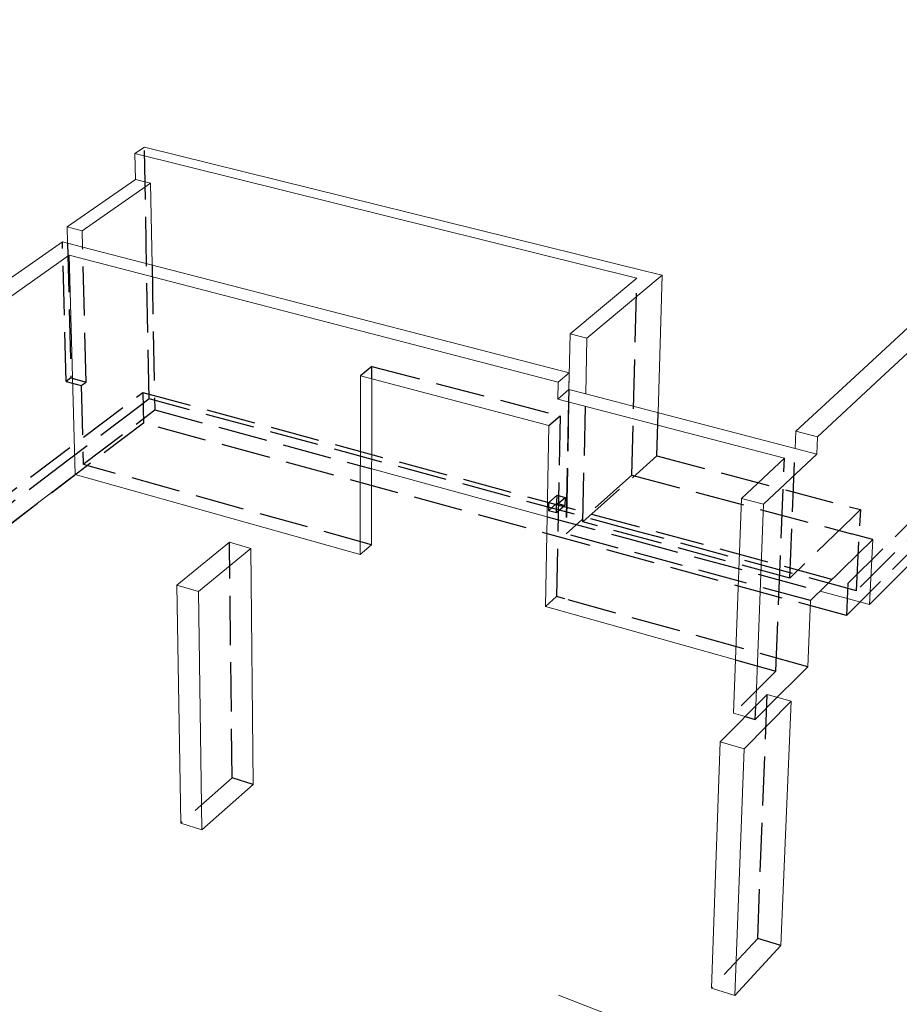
# Model space of a CAD drawing. Header units: millimetres. Extents: x 0 to 59400, y 0 to 42000.
# Tile 3 of 36: x 7900 to 11475, y 5518 to 9518. Entities that reach past the tile are written whole.
import ezdxf

# ---------------------------------------------------------------- set-up
doc = ezdxf.new("R2010")
doc.units = ezdxf.units.MM
doc.linetypes.add('______2', pattern=[270, 200, -70])
for name, color, linetype, lineweight in [('Standard', 7, 'Continuous', 25), ('Позиционная метка линия выноска', 7, 'Continuous', 13), ('Примечания', 7, 'Continuous', 13)]:
    doc.layers.add(name, color=color, linetype=linetype, lineweight=lineweight)

msp = doc.modelspace()

# ---------------------------------------------------------------- linework, layer by layer
at = {"layer": 'Standard', "color": 7, "linetype": 'Continuous', "lineweight": 18, "transparency": 33554687}
for p, q in [((11311.8, 8083.9), (12862.5, 9518.2)), ((12952.6, 9511.7), (11399.3, 8061.9)), ((8369, 8974.1), (8407.2, 9000.4)), ((8371.1, 8869.4), (8369, 8974.1)), ((10408.6, 8467.9), (8369, 8974.1)), ((8407.2, 9000.4), (10443.4, 8496.8)), ((8092.8, 8675.9), (8371.1, 8869.4)), ((8432.3, 8854.1), (8154.7, 8660)), ((8371.1, 8869.4), (8432.3, 8854.1)), ((8432.3, 8854.1), (8438.5, 8521.7)), ((8092.8, 8675.9), (8094.5, 8610.6)), ((8154.7, 8660), (8092.8, 8675.9)), ((8156.3, 8594.6), (8154.7, 8660)), ((8074.2, 8615.8), (3352.3, 5319.1)), ((8151.6, 8595.8), (8074.2, 8615.8)), ((3442, 5285.1), (8102, 8560.9)), ((8102, 8560.9), (8125.3, 7670.6)), ((10088.5, 8045.3), (8102, 8560.9)), ((8151.6, 8595.8), (10133.8, 8083.6)), ((10510.7, 8480.2), (10443.4, 8496.8)), ((10408.6, 8467.9), (10136.9, 8241.7)), ((10205.3, 8224.2), (10510.7, 8480.2)), ((10494.9, 7921), (10510.7, 8480.2)), ((10132.4, 8015.2), (10136.9, 8241.7)), ((10136.9, 8241.7), (10205.3, 8224.2)), ((10200.5, 7997.5), (10205.3, 8224.2)), ((10133.8, 8083.6), (10088.5, 8045.3)), ((10133.8, 8083.6), (10132.4, 8015.2)), ((11311.8, 8083.9), (11054.3, 7845.7)), ((9284.8, 8071.8), (9284.4, 7345.3)), ((10051.1, 7869.7), (9284.8, 8071.8)), ((9330.6, 7384.4), (9331.7, 8059.5)), ((10088.5, 8045.3), (10087.2, 7976.8)), ((11143.1, 7822.8), (11399.3, 8061.9)), ((10132.4, 8015.2), (10087.2, 7976.8)), ((10200.5, 7997.5), (10132.4, 8015.2)), ((10087.2, 7976.8), (11008.4, 7736.3)), ((11051.4, 7776.3), (10200.5, 7997.5)), ((10037.8, 7134), (10051.1, 7869.7)), ((11051.4, 7776.3), (11054.3, 7845.7)), ((11054.3, 7845.7), (11143.1, 7822.8)), ((11140.1, 7753.3), (11143.1, 7822.8)), ((11140.1, 7753.3), (11051.4, 7776.3)), ((11008.4, 7736.3), (10833.2, 7573.3)), ((11097.3, 7713), (11140.1, 7753.3)), ((9331.1, 7692.9), (10044.4, 7498.7)), ((10923, 7549.5), (11097.3, 7713)), ((4476.8, 4892.3), (8125.3, 7670.6)), ((8125.3, 7670.6), (9284.4, 7345.3)), ((10801.5, 6700), (10833.2, 7573.3)), ((10833.2, 7573.3), (10923, 7549.5)), ((10891.5, 6729.4), (10923, 7549.5)), ((11114.4, 7157.7), (11367.3, 7406.6)), ((11354.4, 7142.1), (11367.3, 7406.6)), ((8752.6, 7395), (8538.5, 7221.1)), ((8626.8, 7195.6), (8840.2, 7370.3)), ((8840.2, 7370.3), (8752.6, 7395)), ((8849.6, 6411.4), (8840.2, 7370.3)), ((9284.4, 7345.3), (9330.6, 7384.4)), ((11354.4, 7142.1), (11599.8, 7388.7)), ((8554.7, 6254), (8538.5, 7221.1)), ((8538.5, 7221.1), (8626.8, 7195.6)), ((8641.1, 6227.1), (8626.8, 7195.6)), ((11154, 7196.7), (11268.8, 7165.4)), ((11268.8, 7165.4), (11354.4, 7142.1)), ((10037.8, 7134), (10071.1, 7124.6)), ((10071.1, 7124.6), (10809.4, 6917.5)), ((11102.8, 6889.3), (11114.4, 7157.7)), ((11060.7, 6847), (11102.8, 6889.3)), ((10979.3, 6765.1), (11060.7, 6847)), ((10938.7, 6776.6), (10746.5, 6584.2)), ((11035.5, 6749.2), (10938.7, 6776.6)), ((10844.3, 6556), (11035.5, 6749.2)), ((10994, 5756.8), (11035.5, 6749.2)), ((10801.5, 6700), (10848.7, 6686.5)), ((10711.4, 5583.1), (10746.5, 6584.2)), ((10746.5, 6584.2), (10844.3, 6556)), ((10806.8, 5553.5), (10844.3, 6556)), ((8641.1, 6227.1), (8849.6, 6411.4)), ((8554.7, 6254), (8641.1, 6227.1)), ((10806.8, 5553.5), (10994, 5756.8)), ((10711.4, 5583.1), (10806.8, 5553.5))]:
    msp.add_line(p, q, dxfattribs=at)
at = {"layer": 'Позиционная метка линия выноска', "color": 7, "linetype": 'Continuous', "lineweight": 13, "transparency": 33554687}
msp.add_line((11606.9, 4963.4), (10090.1, 5555.4), dxfattribs=at)
at = {"layer": 'Примечания', "color": 7, "linetype": '______2', "lineweight": -3, "transparency": 33554687}
for p, q in [((8426.8, 7977.5), (8407.2, 9000.4)), ((11266.2, 7227.4), (12743.3, 8691)), ((12796.3, 8686.8), (11301.1, 7197.6)), ((8089.3, 8048.4), (8074.2, 8615.8)), ((8094.5, 8610.6), (8108.9, 8062.7)), ((8170, 8046.1), (8156.3, 8594.6)), ((12734, 8572.2), (11260.1, 7097)), ((8438.5, 8521.7), (8449.5, 7932.9)), ((10387.9, 7667.5), (10408.6, 8467.9)), ((9331.8, 8109.1), (9284.8, 8071.8)), ((9331.7, 8059.5), (9331.8, 8109.1)), ((9331.8, 8109.1), (10096.3, 7908.4)), ((8108.9, 8062.7), (8089.3, 8048.4)), ((8089.3, 8048.4), (8150.5, 8031.7)), ((8108.9, 8062.7), (8170, 8046.1)), ((8150.5, 8031.7), (8170, 8046.1)), ((3415.6, 4248.2), (8400.6, 8003.7)), ((8150.5, 8031.7), (8158.6, 7711.8)), ((8400.6, 8003.7), (8403, 7879.3)), ((8400.6, 8003.7), (11266.2, 7227.4)), ((10122.1, 7495.8), (10132.4, 8015.2)), ((10122.1, 7495.8), (10132.4, 8015.2)), ((10132.4, 8015.2), (10131.4, 7965.2)), ((8426.8, 7977.5), (8389.5, 7949.3)), ((10415.1, 7438), (8426.8, 7977.5)), ((10131.4, 7965.2), (10120.8, 7429.3)), ((10189.3, 7477.5), (10200.5, 7997.5)), ((8389.5, 7949.3), (8097.9, 7728.7)), ((8158.6, 7711.8), (8449.5, 7932.9)), ((8449.5, 7932.9), (9331.1, 7692.9)), ((10489.9, 7745.9), (10494.9, 7921)), ((10051.1, 7869.7), (10096.3, 7908.4)), ((10096.3, 7908.4), (10082.2, 7174.4)), ((8403, 7879.3), (3344.1, 4026.2)), ((11260.1, 7097), (8403, 7879.3)), ((11029.7, 7249.1), (11051.4, 7776.3)), ((8097.9, 7728.7), (3505.4, 4255.1)), ((10189.3, 7477.5), (10489.9, 7745.9)), ((10489.9, 7745.9), (11316.8, 7527.7)), ((10973.6, 6871.4), (11008.4, 7736.3)), ((8173.8, 7707.5), (8158.6, 7711.8)), ((9330.6, 7384.4), (8173.8, 7707.5)), ((10387.9, 7667.5), (10120.8, 7429.3)), ((10387.9, 7667.5), (11281.2, 7429.6)), ((10084.3, 7585.9), (10049.7, 7555.6)), ((10082.1, 7546.8), (10116.7, 7577.2)), ((10083.7, 7553.8), (10084.3, 7585.9)), ((10084.3, 7585.9), (10116.7, 7577.2)), ((10116.7, 7577.2), (10116, 7545)), ((10049.7, 7555.6), (10049.1, 7523.3)), ((10049.1, 7523.3), (10083.7, 7553.8)), ((10081.5, 7514.5), (10049.1, 7523.3)), ((10082.1, 7546.8), (10049.7, 7555.6)), ((10081.5, 7514.5), (10082.1, 7546.8)), ((10116, 7545), (10081.5, 7514.5)), ((10083.7, 7553.8), (10116, 7545)), ((11316.8, 7527.7), (11284.3, 7496.1)), ((11316.8, 7527.7), (11313.7, 7461.3)), ((10044.4, 7498.7), (10381.1, 7407.1)), ((11284.3, 7496.1), (11029.7, 7249.1)), ((11029.7, 7249.1), (10189.3, 7477.5)), ((11301.1, 7197.6), (11313.7, 7461.3)), ((11114.4, 7157.7), (10120.8, 7429.3)), ((10381.1, 7407.1), (11154, 7196.7)), ((11301.1, 7197.6), (10415.1, 7438)), ((11367.3, 7406.6), (11281.2, 7429.6)), ((8763.9, 6437.5), (8752.6, 7395)), ((11266.2, 7227.4), (11260.1, 7097)), ((10082.2, 7174.4), (10037.8, 7134)), ((10115.5, 7165.1), (10082.2, 7174.4)), ((11102.8, 6889.3), (10115.5, 7165.1)), ((10809.4, 6917.5), (10973.6, 6871.4)), ((10973.6, 6871.4), (10801.5, 6700)), ((10889.4, 6674.9), (10979.3, 6765.1)), ((10899.6, 5785.6), (10938.7, 6776.6)), ((10889.4, 6674.9), (10891.5, 6729.4)), ((10848.7, 6686.5), (10889.4, 6674.9)), ((8763.9, 6437.5), (8554.7, 6254)), ((8849.6, 6411.4), (8763.9, 6437.5)), ((10899.6, 5785.6), (10711.4, 5583.1)), ((10994, 5756.8), (10899.6, 5785.6))]:
    msp.add_line(p, q, dxfattribs=at)

doc.saveas('drawing.dxf')
